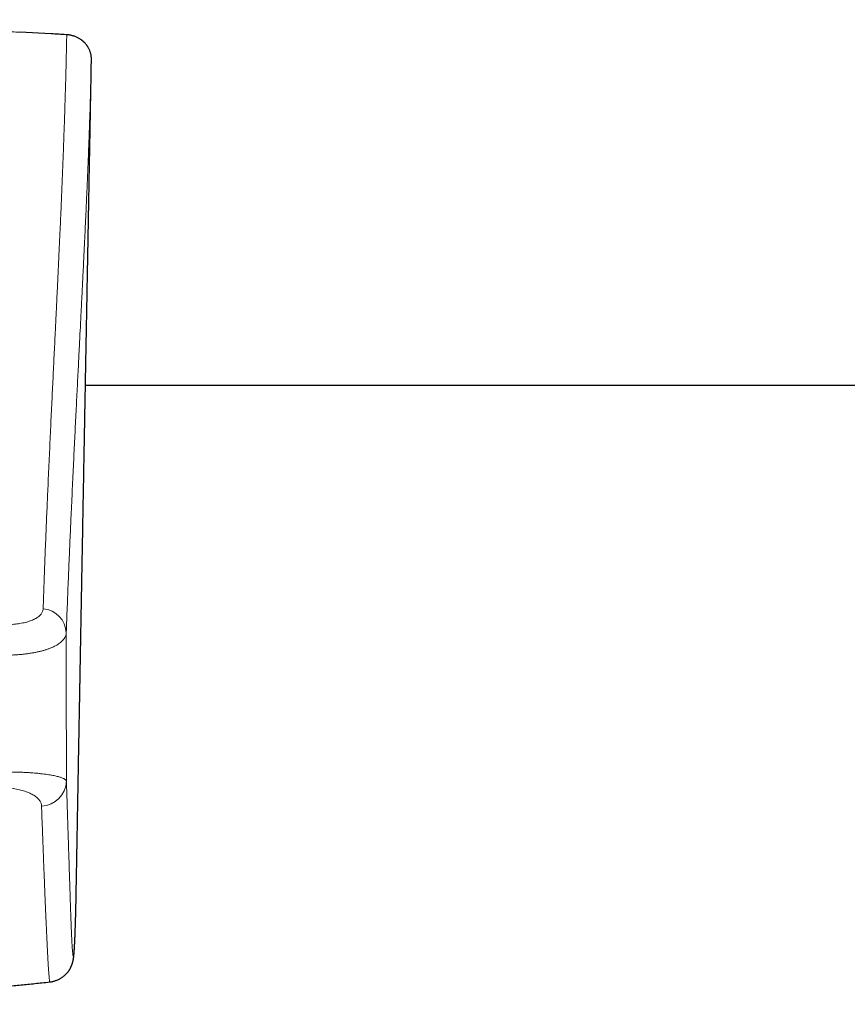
# Model space of a CAD drawing. Header units: millimetres. Extents: x 8 to 835, y 12 to 422.
# Tile 15 of 25: x 448 to 479, y 346 to 384. Entities that reach past the tile are written whole.
import ezdxf

# ---------------------------------------------------------------- set-up
doc = ezdxf.new("R2010")
doc.units = ezdxf.units.MM

msp = doc.modelspace()

# ---------------------------------------------------------------- linework, layer by layer
at = {"color": 7, "linetype": 'Continuous', "lineweight": 30}
for p, q in [((448.76, 382.962), (447.559, 383.027)), ((450.063, 369.59), (523.9, 369.59)), ((448.71, 346.88), (448.709, 346.88))]:
    msp.add_line(p, q, dxfattribs=at)
at = {"color": 252, "linetype": 'Continuous', "lineweight": 0}
msp.add_line((449.351, 382.93), (448.76, 382.962), dxfattribs=at)
at = {"color": 252, "linetype": 'Continuous', "lineweight": 0, "flags": 128}
msp.add_lwpolyline([(449.35, 382.934), (449.35, 382.934), (449.351, 382.93)], dxfattribs=at)
at = {"color": 252, "linetype": 'Continuous', "lineweight": 0}
for centre, radius, start, end in [((448.376, 360.129), 0.957, 2.3621, 85.4431), ((448.36, 354.551), 0.978, 271.9038, 358.1702)]:
    msp.add_arc(centre, radius, start, end, dxfattribs=at)
for points, knots in [([(447.559, 383.027), (447.465, 383.033), (446.679, 383.075), (445.2, 383.147), (443.123, 383.242), (441.046, 383.327), (438.967, 383.402), (437.085, 383.462), (435.896, 383.492), (435.4, 383.505)], [0, 0, 0, 0, 0.0233407, 0.1941735, 0.3650051, 0.5358798, 0.7067558, 0.8776305, 1, 1, 1, 1]), ([(448.452, 361.083), (448.458, 361.249), (448.469, 361.581), (448.486, 362.067), (448.504, 362.545), (448.522, 363.014), (448.54, 363.473), (448.558, 363.925), (448.577, 364.368), (448.595, 364.803), (448.614, 365.231), (448.634, 365.687), (448.655, 366.169), (448.678, 366.676), (448.701, 367.173), (448.724, 367.66), (448.746, 368.139), (448.768, 368.609), (448.791, 369.071), (448.812, 369.525), (448.834, 369.971), (448.855, 370.409), (448.876, 370.841), (448.899, 371.314), (448.924, 371.825), (448.951, 372.372), (448.977, 372.922), (449.004, 373.474), (449.03, 374.028), (449.055, 374.574), (449.08, 375.11), (449.106, 375.683), (449.133, 376.29), (449.16, 376.93), (449.186, 377.56), (449.21, 378.182), (449.233, 378.796), (449.255, 379.403), (449.275, 380.003), (449.296, 380.664), (449.316, 381.384), (449.336, 382.161), (449.346, 382.674), (449.351, 382.93)], [0, 0, 0, 0, 0.015109, 0.030218, 0.045328, 0.060438, 0.075546, 0.090654, 0.105763, 0.120871, 0.13598, 0.151088, 0.170065, 0.189043, 0.208022, 0.226999, 0.246032, 0.265064, 0.284097, 0.303129, 0.322161, 0.341193, 0.360225, 0.379257, 0.404673, 0.430089, 0.455505, 0.482715, 0.509926, 0.537136, 0.564347, 0.591558, 0.62557, 0.659582, 0.693594, 0.727606, 0.761617, 0.795628, 0.82964, 0.863651, 0.909101, 0.95455, 1, 1, 1, 1]), ([(450.291, 381.989), (450.29, 382.023), (450.289, 382.091), (450.272, 382.192), (450.244, 382.291), (450.203, 382.387), (450.152, 382.478), (450.091, 382.562), (450.022, 382.639), (449.944, 382.708), (449.858, 382.769), (449.766, 382.821), (449.669, 382.864), (449.566, 382.897), (449.46, 382.92), (449.387, 382.927), (449.351, 382.93)], [0, 0, 0, 0, 0.073454, 0.146907, 0.220583, 0.294474, 0.368141, 0.438927, 0.509914, 0.58069, 0.650329, 0.720174, 0.789805, 0.859799, 0.930011, 1, 1, 1, 1]), ([(450.291, 381.989), (450.285, 381.732), (450.272, 381.219), (450.25, 380.44), (450.226, 379.719), (450.203, 379.056), (450.18, 378.454), (450.156, 377.845), (450.13, 377.229), (450.103, 376.605), (450.074, 375.973), (450.044, 375.331), (450.015, 374.721), (449.987, 374.146), (449.96, 373.607), (449.933, 373.059), (449.904, 372.502), (449.876, 371.95), (449.849, 371.404), (449.821, 370.863), (449.795, 370.359), (449.772, 369.892), (449.75, 369.465), (449.728, 369.031), (449.706, 368.59), (449.684, 368.141), (449.661, 367.685), (449.638, 367.22), (449.615, 366.745), (449.592, 366.261), (449.569, 365.767), (449.546, 365.263), (449.524, 364.782), (449.503, 364.327), (449.484, 363.9), (449.465, 363.465), (449.446, 363.021), (449.427, 362.569), (449.408, 362.108), (449.389, 361.637), (449.37, 361.158), (449.351, 360.669), (449.338, 360.335), (449.332, 360.169)], [0, 0, 0, 0, 0.045548, 0.091096, 0.136644, 0.170805, 0.204966, 0.239127, 0.273288, 0.30745, 0.341611, 0.375773, 0.409935, 0.437293, 0.464652, 0.49201, 0.519369, 0.546727, 0.571836, 0.596945, 0.622054, 0.640886, 0.659719, 0.678551, 0.697383, 0.716237, 0.735091, 0.753945, 0.772799, 0.791707, 0.810616, 0.829525, 0.848433, 0.863561, 0.878689, 0.893817, 0.908945, 0.924073, 0.939258, 0.954443, 0.969629, 0.984815, 1, 1, 1, 1]), ([(446.764, 360.486), (446.808, 360.484), (446.895, 360.481), (447.024, 360.48), (447.151, 360.483), (447.275, 360.489), (447.395, 360.5), (447.51, 360.514), (447.621, 360.531), (447.727, 360.552), (447.828, 360.577), (447.921, 360.605), (448.008, 360.636), (448.089, 360.67), (448.162, 360.706), (448.227, 360.746), (448.284, 360.788), (448.334, 360.832), (448.375, 360.879), (448.407, 360.927), (448.431, 360.977), (448.447, 361.029), (448.45, 361.065), (448.452, 361.083)], [0, 0, 0, 0, 0.047419, 0.095, 0.142635, 0.190214, 0.23763, 0.285058, 0.33265, 0.380299, 0.427892, 0.47532, 0.522582, 0.570005, 0.617484, 0.66491, 0.712176, 0.759711, 0.807405, 0.855154, 0.902851, 0.950391, 1, 1, 1, 1]), ([(449.332, 360.169), (449.331, 360.157), (449.329, 360.132), (449.321, 360.089), (449.305, 360.039), (449.277, 359.983), (449.241, 359.928), (449.195, 359.874), (449.141, 359.822), (449.079, 359.772), (449.008, 359.724), (448.929, 359.678), (448.842, 359.634), (448.747, 359.592), (448.645, 359.553), (448.536, 359.517), (448.419, 359.483), (448.296, 359.452), (448.167, 359.424), (448.032, 359.399), (447.892, 359.377), (447.748, 359.358), (447.599, 359.343), (447.446, 359.331), (447.29, 359.322), (447.131, 359.316), (446.97, 359.314), (446.861, 359.316), (446.806, 359.316)], [0, 0, 0, 0, 0.024669, 0.049338, 0.088818, 0.128419, 0.168081, 0.207742, 0.247342, 0.286821, 0.326222, 0.365743, 0.405327, 0.444909, 0.48443, 0.52383, 0.563436, 0.603166, 0.642959, 0.682752, 0.722482, 0.762089, 0.801638, 0.841309, 0.881043, 0.920778, 0.96045, 1, 1, 1, 1]), ([(449.332, 360.169), (449.332, 359.969), (449.333, 359.571), (449.333, 358.976), (449.334, 358.382), (449.334, 357.802), (449.335, 357.236), (449.335, 356.684), (449.336, 356.181), (449.336, 355.726), (449.337, 355.32), (449.337, 354.917), (449.337, 354.652), (449.337, 354.52)], [0, 0, 0, 0, 0.103287, 0.206573, 0.309918, 0.413262, 0.510836, 0.608415, 0.705983, 0.779484, 0.853001, 0.92651, 1, 1, 1, 1]), ([(446.826, 354.869), (446.882, 354.87), (446.996, 354.871), (447.162, 354.871), (447.326, 354.869), (447.485, 354.865), (447.638, 354.86), (447.784, 354.853), (447.923, 354.845), (448.057, 354.836), (448.185, 354.825), (448.311, 354.813), (448.434, 354.799), (448.554, 354.784), (448.666, 354.768), (448.769, 354.75), (448.864, 354.732), (448.948, 354.714), (449.022, 354.695), (449.086, 354.677), (449.144, 354.658), (449.194, 354.638), (449.238, 354.618), (449.273, 354.598), (449.301, 354.578), (449.321, 354.558), (449.334, 354.539), (449.336, 354.526), (449.337, 354.52)], [0, 0, 0, 0, 0.037857, 0.075833, 0.113854, 0.15184, 0.189705, 0.226209, 0.262802, 0.299431, 0.336037, 0.372552, 0.413191, 0.453952, 0.494787, 0.535636, 0.57643, 0.617091, 0.655116, 0.693183, 0.731253, 0.769283, 0.808622, 0.848002, 0.887383, 0.926726, 0.963363, 1, 1, 1, 1]), ([(448.392, 353.573), (448.391, 353.586), (448.389, 353.613), (448.38, 353.657), (448.363, 353.706), (448.336, 353.759), (448.3, 353.811), (448.254, 353.862), (448.198, 353.913), (448.135, 353.96), (448.064, 354.004), (447.987, 354.045), (447.901, 354.084), (447.807, 354.121), (447.707, 354.154), (447.602, 354.183), (447.494, 354.209), (447.379, 354.232), (447.265, 354.25), (447.155, 354.264), (447.049, 354.274), (446.939, 354.282), (446.827, 354.287), (446.751, 354.289), (446.713, 354.289)], [0, 0, 0, 0, 0.039365, 0.07873, 0.132775, 0.186992, 0.24127, 0.295517, 0.349662, 0.40366, 0.452568, 0.501638, 0.550732, 0.59974, 0.648596, 0.692365, 0.736255, 0.780121, 0.823858, 0.859004, 0.89429, 0.929612, 0.964874, 1, 1, 1, 1]), ([(449.337, 354.52), (449.342, 354.4), (449.35, 354.161), (449.361, 353.814), (449.373, 353.477), (449.383, 353.151), (449.394, 352.835), (449.404, 352.529), (449.413, 352.234), (449.422, 351.948), (449.431, 351.673), (449.439, 351.408), (449.448, 351.154), (449.455, 350.91), (449.463, 350.676), (449.47, 350.452), (449.477, 350.236), (449.484, 350.03), (449.491, 349.832), (449.497, 349.645), (449.503, 349.468), (449.51, 349.3), (449.515, 349.142), (449.521, 348.993), (449.527, 348.854), (449.532, 348.726), (449.538, 348.607), (449.543, 348.497), (449.548, 348.397), (449.553, 348.306), (449.558, 348.224), (449.563, 348.151), (449.568, 348.087), (449.573, 348.03), (449.577, 347.982), (449.582, 347.942), (449.587, 347.907), (449.592, 347.879), (449.598, 347.861), (449.603, 347.855), (449.609, 347.861), (449.614, 347.878), (449.62, 347.907), (449.625, 347.947), (449.63, 347.997), (449.636, 348.058), (449.641, 348.128), (449.646, 348.207), (449.651, 348.294), (449.656, 348.389), (449.661, 348.492), (449.666, 348.601), (449.671, 348.73), (449.676, 348.88), (449.682, 349.053), (449.688, 349.246), (449.694, 349.46), (449.7, 349.684), (449.703, 349.836), (449.704, 349.906)], [0, 0, 0, 0, 0.014647, 0.029295, 0.043943, 0.05859, 0.073237, 0.087884, 0.102531, 0.117179, 0.131827, 0.146474, 0.16112, 0.175768, 0.190415, 0.205063, 0.21971, 0.234644, 0.249579, 0.264514, 0.279449, 0.294383, 0.309455, 0.324527, 0.3396, 0.354673, 0.369744, 0.384815, 0.399887, 0.414959, 0.430031, 0.445102, 0.460172, 0.475243, 0.490315, 0.505386, 0.520456, 0.539553, 0.55865, 0.577748, 0.596844, 0.616405, 0.635965, 0.655526, 0.675087, 0.694646, 0.714206, 0.733766, 0.753326, 0.772884, 0.792443, 0.812003, 0.831562, 0.857773, 0.883984, 0.910195, 0.941622, 0.973049, 1, 1, 1, 1]), ([(448.709, 346.88), (448.709, 346.88), (448.708, 346.878), (448.705, 346.884), (448.7, 346.899), (448.695, 346.927), (448.69, 346.965), (448.684, 347.016), (448.679, 347.078), (448.673, 347.148), (448.667, 347.223), (448.662, 347.3), (448.656, 347.386), (448.65, 347.48), (448.644, 347.584), (448.637, 347.697), (448.63, 347.82), (448.623, 347.953), (448.616, 348.095), (448.608, 348.248), (448.6, 348.411), (448.592, 348.585), (448.583, 348.769), (448.574, 348.964), (448.565, 349.169), (448.556, 349.384), (448.546, 349.611), (448.536, 349.847), (448.525, 350.095), (448.515, 350.353), (448.504, 350.623), (448.492, 350.903), (448.481, 351.194), (448.469, 351.495), (448.457, 351.81), (448.444, 352.138), (448.432, 352.479), (448.419, 352.832), (448.405, 353.196), (448.397, 353.447), (448.392, 353.573)], [0, 0, 0, 0, 0.000659, 0.032413, 0.064166, 0.095919, 0.127673, 0.159428, 0.191182, 0.222936, 0.24834, 0.273745, 0.29915, 0.324554, 0.349958, 0.375628, 0.401299, 0.42697, 0.452641, 0.478311, 0.504267, 0.530225, 0.556183, 0.582141, 0.608097, 0.634054, 0.660012, 0.685971, 0.711929, 0.737886, 0.763843, 0.789802, 0.815762, 0.84172, 0.867678, 0.894141, 0.920606, 0.947072, 0.973537, 1, 1, 1, 1])]:
    msp.add_open_spline(points, degree=3, knots=knots, dxfattribs=at)
at = {"color": 7, "linetype": 'Continuous', "lineweight": 30}
for points, knots in [([(449.35, 382.934), (449.343, 382.934), (449.147, 382.946), (448.949, 382.957), (448.759, 382.967)], [0, 0, 0, 0, 0.033634, 1, 1, 1, 1]), ([(450.29, 382.011), (450.29, 382.02), (450.29, 382.045), (450.287, 382.087), (450.281, 382.137), (450.272, 382.187), (450.26, 382.236), (450.245, 382.284), (450.227, 382.332), (450.206, 382.379), (450.183, 382.425), (450.157, 382.469), (450.129, 382.513), (450.098, 382.554), (450.065, 382.594), (450.029, 382.632), (449.992, 382.668), (449.952, 382.702), (449.911, 382.735), (449.867, 382.765), (449.822, 382.793), (449.775, 382.819), (449.727, 382.842), (449.677, 382.863), (449.627, 382.882), (449.576, 382.897), (449.525, 382.91), (449.472, 382.921), (449.419, 382.928), (449.379, 382.933), (449.355, 382.933), (449.35, 382.934)], [0, 0, 0, 0, 0.018177, 0.05467, 0.091216, 0.127917, 0.164173, 0.200392, 0.236724, 0.273128, 0.309562, 0.345972, 0.38232, 0.41857, 0.454695, 0.490742, 0.526298, 0.561996, 0.597914, 0.633973, 0.670089, 0.706165, 0.74213, 0.777924, 0.813499, 0.84879, 0.883695, 0.918909, 0.954224, 0.989624, 1, 1, 1, 1]), ([(450.218, 377.995), (450.22, 378.08), (450.224, 378.291), (450.23, 378.633), (450.237, 379.022), (450.244, 379.417), (450.252, 379.823), (450.259, 380.24), (450.267, 380.668), (450.275, 381.103), (450.283, 381.542), (450.288, 381.84), (450.291, 381.989)], [0, 0, 0, 0, 0.068984, 0.170283, 0.271591, 0.37289, 0.474161, 0.579308, 0.684486, 0.789675, 0.894853, 1, 1, 1, 1]), ([(449.712, 350.292), (449.712, 350.308), (449.715, 350.445), (449.719, 350.709), (449.726, 351.08), (449.733, 351.449), (449.739, 351.809), (449.745, 352.16), (449.752, 352.503), (449.758, 352.838), (449.763, 353.163), (449.769, 353.48), (449.775, 353.789), (449.78, 354.089), (449.785, 354.38), (449.79, 354.657), (449.795, 354.921), (449.8, 355.172), (449.804, 355.416), (449.808, 355.651), (449.813, 355.891), (449.817, 356.133), (449.822, 356.377), (449.826, 356.61), (449.83, 356.834), (449.834, 357.047), (449.837, 357.25), (449.841, 357.431), (449.844, 357.589), (449.846, 357.728), (449.849, 357.866), (449.851, 358.007), (449.854, 358.152), (449.857, 358.303), (449.86, 358.481), (449.864, 358.688), (449.868, 358.926), (449.872, 359.174), (449.877, 359.433), (449.882, 359.7), (449.887, 359.976), (449.892, 360.26), (449.898, 360.554), (449.903, 360.863), (449.909, 361.185), (449.915, 361.522), (449.922, 361.87), (449.928, 362.228), (449.935, 362.597), (449.942, 362.977), (449.949, 363.356), (449.956, 363.735), (449.963, 364.111), (449.97, 364.497), (449.977, 364.892), (449.984, 365.296), (449.992, 365.709), (450, 366.131), (450.007, 366.562), (450.016, 367.002), (450.024, 367.451), (450.032, 367.909), (450.041, 368.405), (450.051, 368.939), (450.062, 369.514), (450.073, 370.101), (450.083, 370.67), (450.093, 371.219), (450.103, 371.747), (450.113, 372.284), (450.123, 372.83), (450.133, 373.385), (450.144, 373.984), (450.156, 374.627), (450.169, 375.316), (450.182, 376.017), (450.194, 376.706), (450.207, 377.366), (450.214, 377.789), (450.218, 377.995)], [0, 0, 0, 0, 0.001834, 0.01654, 0.031556, 0.046173, 0.060394, 0.074222, 0.08766, 0.10071, 0.113373, 0.125653, 0.137551, 0.149071, 0.160213, 0.17098, 0.180791, 0.190272, 0.199426, 0.208254, 0.216758, 0.226196, 0.235206, 0.243792, 0.251957, 0.259706, 0.267043, 0.273972, 0.279134, 0.284052, 0.288856, 0.293834, 0.298997, 0.304344, 0.309877, 0.317935, 0.326356, 0.33514, 0.344289, 0.353802, 0.3635, 0.373549, 0.38395, 0.394704, 0.406223, 0.418122, 0.430399, 0.443055, 0.45609, 0.469505, 0.483299, 0.496277, 0.509573, 0.523189, 0.537124, 0.551379, 0.565952, 0.580845, 0.596058, 0.611591, 0.627443, 0.643615, 0.660107, 0.679955, 0.700248, 0.720985, 0.742168, 0.760491, 0.779134, 0.798099, 0.817384, 0.83699, 0.856918, 0.880816, 0.905162, 0.929954, 0.955193, 0.978106, 1, 1, 1, 1]), ([(449.704, 349.906), (449.705, 349.917), (449.707, 350.01), (449.709, 350.139), (449.711, 350.259), (449.712, 350.292)], [0, 0, 0, 0, 0.092669, 0.7432, 1, 1, 1, 1]), ([(448.709, 346.88), (448.713, 346.88), (448.735, 346.882), (448.774, 346.888), (448.826, 346.899), (448.877, 346.912), (448.927, 346.927), (448.974, 346.945), (449.02, 346.964), (449.064, 346.985), (449.105, 347.008), (449.145, 347.032), (449.182, 347.057), (449.217, 347.083), (449.249, 347.109), (449.28, 347.136), (449.308, 347.163), (449.334, 347.19), (449.358, 347.216), (449.381, 347.243), (449.401, 347.269), (449.421, 347.295), (449.438, 347.32), (449.455, 347.346), (449.47, 347.37), (449.483, 347.394), (449.496, 347.418), (449.508, 347.442), (449.519, 347.465), (449.529, 347.487), (449.538, 347.509), (449.546, 347.531), (449.554, 347.552), (449.561, 347.573), (449.568, 347.594), (449.574, 347.614), (449.579, 347.635), (449.585, 347.655), (449.589, 347.675), (449.594, 347.695), (449.598, 347.716), (449.602, 347.738), (449.606, 347.761), (449.61, 347.785), (449.614, 347.813), (449.618, 347.847), (449.623, 347.894), (449.629, 347.948), (449.633, 348.007), (449.638, 348.063), (449.642, 348.121), (449.645, 348.181), (449.649, 348.244), (449.652, 348.309), (449.656, 348.378), (449.659, 348.45), (449.663, 348.526), (449.666, 348.606), (449.669, 348.691), (449.673, 348.781), (449.676, 348.876), (449.68, 348.976), (449.683, 349.083), (449.687, 349.195), (449.69, 349.312), (449.693, 349.437), (449.697, 349.569), (449.7, 349.709), (449.703, 349.82), (449.704, 349.887), (449.704, 349.902)], [0, 0, 0, 0, 0.000426, 0.002356, 0.00428, 0.006198, 0.008109, 0.010014, 0.011914, 0.013809, 0.015699, 0.017587, 0.019474, 0.021363, 0.023257, 0.025162, 0.027084, 0.029029, 0.031005, 0.033022, 0.03509, 0.037218, 0.039421, 0.041709, 0.044098, 0.046604, 0.049244, 0.052036, 0.055002, 0.058167, 0.061557, 0.065203, 0.069141, 0.073411, 0.078063, 0.083151, 0.088746, 0.094928, 0.101799, 0.109488, 0.118161, 0.128037, 0.139424, 0.152348, 0.168267, 0.18807, 0.214651, 0.25741, 0.290106, 0.320518, 0.352799, 0.383772, 0.414326, 0.444817, 0.475422, 0.506324, 0.537669, 0.569586, 0.602201, 0.635647, 0.67007, 0.705658, 0.742061, 0.779415, 0.817848, 0.857513, 0.898601, 0.94135, 0.986073, 1, 1, 1, 1]), ([(438.35, 346.028), (438.414, 346.031), (438.554, 346.039), (438.773, 346.053), (439.011, 346.067), (439.256, 346.082), (439.51, 346.098), (439.783, 346.116), (440.075, 346.135), (440.388, 346.156), (440.711, 346.178), (441.044, 346.201), (441.388, 346.226), (441.742, 346.252), (442.106, 346.279), (442.481, 346.307), (442.866, 346.338), (443.261, 346.369), (443.666, 346.402), (444.082, 346.437), (444.508, 346.474), (444.945, 346.512), (445.391, 346.552), (445.856, 346.595), (446.338, 346.64), (446.84, 346.688), (447.352, 346.739), (447.876, 346.792), (448.329, 346.839), (448.609, 346.869), (448.709, 346.88)], [0, 0, 0, 0, 0.018495, 0.040576, 0.063457, 0.08714, 0.111623, 0.136906, 0.16607, 0.196231, 0.22739, 0.259545, 0.292699, 0.326849, 0.361998, 0.398143, 0.435287, 0.473428, 0.512567, 0.552704, 0.593839, 0.635973, 0.679105, 0.723236, 0.770541, 0.818942, 0.86844, 0.919035, 0.970729, 1, 1, 1, 1])]:
    msp.add_open_spline(points, degree=3, knots=knots, dxfattribs=at)

doc.saveas('drawing.dxf')
